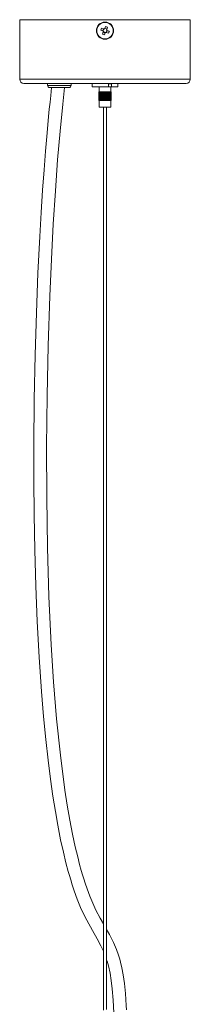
# Model space of a CAD drawing. Header units: millimetres. Extents: x -208 to 649, y -1708 to 186.
# Tile 17 of 22: x -49 to 31, y -739 to -277. Entities that reach past the tile are written whole.
import ezdxf

# ---------------------------------------------------------------- set-up
doc = ezdxf.new("R2010")
doc.units = ezdxf.units.MM

msp = doc.modelspace()

# ---------------------------------------------------------------- linework, layer by layer
at = {"color": 7, "linetype": 'Continuous', "lineweight": 15}
for p, q in [((-48.87, -276.66), (-48.87, -304.66)), ((-48.87, -276.66), (31.13, -276.66)), ((31.13, -304.66), (31.13, -276.66)), ((-10.9, -281.52), (-9.87, -281.95)), ((-9.48, -281), (-10.51, -280.57)), ((-9.58, -280.95), (-9.98, -281.91)), ((-8.59, -279.78), (-9.01, -280.81)), ((-8.02, -281.1), (-8.97, -280.7)), ((-8.16, -282.66), (-7.77, -281.71)), ((-8.06, -281.2), (-7.64, -280.17)), ((-6.84, -282.09), (-7.87, -281.66)), ((-9.68, -282.41), (-10.11, -283.44)), ((-9.72, -282.52), (-8.77, -282.91)), ((-9.16, -283.84), (-8.73, -282.81)), ((-8.27, -282.62), (-7.24, -283.04)), ((29.13, -306.66), (-46.87, -306.66)), ((-35.77, -306.66), (-35.77, -307.56)), ((-25.77, -308.56), (-34.77, -308.56)), ((-24.77, -307.56), (-24.77, -306.66)), ((-14.87, -306.66), (-14.87, -308.16)), ((-7.15, -308.26), (-14.77, -308.26)), ((-11.62, -308.26), (-11.62, -310.62)), ((-7.23, -306.76), (-5.85, -306.76)), ((-7.23, -308.16), (-7.23, -306.76)), ((-7.15, -308.16), (-2.87, -308.16)), ((-7.15, -308.26), (-7.15, -308.16)), ((-2.97, -308.26), (-7.07, -308.26)), ((-6.12, -310.62), (-6.12, -308.26)), ((-5.85, -306.76), (-5.85, -308.16)), ((-2.87, -308.16), (-2.87, -306.66)), ((-5.91, -310.62), (-11.83, -310.62)), ((-11.83, -310.62), (-11.83, -314.62)), ((-11.83, -314.62), (-11.83, -310.62)), ((-11.82, -314.62), (-11.82, -310.62)), ((-11.81, -310.62), (-11.81, -314.62)), ((-11.79, -314.62), (-11.79, -310.62)), ((-11.77, -310.62), (-11.77, -314.62)), ((-11.73, -314.62), (-11.73, -310.62)), ((-11.71, -310.62), (-11.71, -314.62)), ((-11.66, -314.62), (-11.66, -310.62)), ((-11.63, -310.62), (-11.63, -314.62)), ((-11.56, -314.62), (-11.56, -310.62)), ((-11.52, -310.62), (-11.52, -314.62)), ((-11.45, -314.62), (-11.45, -310.62)), ((-11.4, -310.62), (-11.4, -314.62)), ((-11.31, -314.62), (-11.31, -310.62)), ((-11.26, -310.62), (-11.26, -314.62)), ((-11.16, -314.62), (-11.16, -310.62)), ((-11.11, -310.62), (-11.11, -314.62)), ((-10.99, -314.62), (-10.99, -310.62)), ((-10.93, -310.62), (-10.93, -314.62)), ((-10.81, -314.62), (-10.81, -310.62)), ((-10.74, -310.62), (-10.74, -314.62)), ((-10.61, -314.62), (-10.61, -310.62)), ((-10.54, -310.62), (-10.54, -314.62)), ((-10.4, -314.62), (-10.4, -310.62)), ((-10.33, -310.62), (-10.33, -314.62)), ((-10.19, -310.62), (-10.19, -314.62)), ((-10.18, -314.62), (-10.18, -310.62)), ((-10.1, -310.62), (-10.1, -314.62)), ((-9.97, -310.62), (-9.97, -314.62)), ((-9.95, -314.62), (-9.95, -310.62)), ((-9.87, -310.62), (-9.87, -314.62)), ((-9.75, -310.62), (-9.75, -314.62)), ((-9.71, -314.62), (-9.71, -310.62)), ((-9.63, -310.62), (-9.63, -314.62)), ((-9.52, -310.62), (-9.52, -314.62)), ((-9.47, -314.62), (-9.47, -310.62)), ((-9.39, -310.62), (-9.39, -314.62)), ((-9.29, -310.62), (-9.29, -314.62)), ((-9.22, -314.62), (-9.22, -310.62)), ((-9.14, -310.62), (-9.14, -314.62)), ((-9.05, -310.62), (-9.05, -314.62)), ((-8.97, -314.62), (-8.97, -310.62)), ((-8.89, -310.62), (-8.89, -314.62)), ((-8.82, -310.62), (-8.82, -314.62)), ((-8.72, -314.62), (-8.72, -310.62)), ((-8.63, -310.62), (-8.63, -314.62)), ((-8.58, -310.62), (-8.58, -314.62)), ((-8.47, -314.62), (-8.47, -310.62)), ((-8.38, -310.62), (-8.38, -314.62)), ((-8.34, -310.62), (-8.34, -314.62)), ((-8.22, -314.62), (-8.22, -310.62)), ((-8.14, -310.62), (-8.14, -314.62)), ((-8.11, -310.62), (-8.11, -314.62)), ((-7.98, -314.62), (-7.98, -310.62)), ((-7.9, -310.62), (-7.9, -314.62)), ((-7.89, -310.62), (-7.89, -314.62)), ((-7.74, -314.62), (-7.74, -310.62)), ((-7.66, -310.62), (-7.66, -314.62)), ((-7.51, -314.62), (-7.51, -310.62)), ((-7.44, -310.62), (-7.44, -314.62)), ((-7.3, -314.62), (-7.3, -310.62)), ((-7.22, -310.62), (-7.22, -314.62)), ((-7.09, -314.62), (-7.09, -310.62)), ((-7.02, -310.62), (-7.02, -314.62)), ((-6.89, -314.62), (-6.89, -310.62)), ((-6.83, -310.62), (-6.83, -314.62)), ((-6.71, -314.62), (-6.71, -310.62)), ((-6.66, -310.62), (-6.66, -314.62)), ((-6.55, -314.62), (-6.55, -310.62)), ((-6.5, -310.62), (-6.5, -314.62)), ((-6.4, -314.62), (-6.4, -310.62)), ((-6.36, -310.62), (-6.36, -314.62)), ((-6.27, -314.62), (-6.27, -310.62)), ((-6.23, -310.62), (-6.23, -314.62)), ((-6.16, -314.62), (-6.16, -310.62)), ((-6.13, -310.62), (-6.13, -314.62)), ((-6.07, -314.62), (-6.07, -310.62)), ((-6.04, -310.62), (-6.04, -314.62)), ((-6, -314.62), (-6, -310.62)), ((-5.98, -310.62), (-5.98, -314.62)), ((-5.95, -314.62), (-5.95, -310.62)), ((-5.93, -310.62), (-5.93, -314.62)), ((-5.92, -314.62), (-5.92, -310.62)), ((-5.91, -310.62), (-5.91, -314.62)), ((-5.91, -314.62), (-5.91, -310.62)), ((-5.91, -314.62), (-11.83, -314.62)), ((-11.62, -314.62), (-11.62, -317.76)), ((-6.12, -317.76), (-11.62, -317.76)), ((-9.65, -317.76), (-9.65, -741.85)), ((-8.09, -741.65), (-8.09, -317.76)), ((-6.12, -317.76), (-6.12, -314.62))]:
    msp.add_line(p, q, dxfattribs=at)
at = {"color": 8, "linetype": 'Continuous', "lineweight": 15}
for p, q in [((-48.87, -304.66), (31.13, -304.66)), ((-35.77, -307.56), (-24.77, -307.56)), ((-14.87, -308.16), (-7.23, -308.16))]:
    msp.add_line(p, q, dxfattribs=at)
at = {"color": 7, "linetype": 'Continuous', "lineweight": 15, "flags": 128}
for points in [[(-33.89, -308.56), (-34.31, -312.2), (-34.65, -315.36), (-35, -318.64), (-35.35, -322.16), (-36.06, -329.8), (-36.8, -338.46), (-37.47, -347.11), (-38.15, -356.67), (-38.82, -367.17), (-39.46, -378.5), (-40.31, -395.8), (-41.04, -414.39), (-41.63, -434.16), (-42.05, -455.01), (-42.26, -476.8), (-42.26, -492.85), (-42.12, -509.21), (-41.82, -525.8), (-41.34, -542.54), (-40.66, -559.32), (-39.77, -576.03), (-38.66, -592.28), (-37.69, -604), (-36.65, -614.75), (-35.56, -624.55), (-34.44, -633.43), (-33.3, -641.43), (-32.16, -648.6), (-31.03, -654.98), (-29.67, -661.9), (-28.38, -667.77), (-27.19, -672.67), (-26.13, -676.71), (-25.59, -678.6), (-24.96, -680.74), (-24.23, -683.11), (-23.3, -685.9), (-21.92, -689.75), (-19.99, -694.46), (-17.44, -699.69), (-14.72, -704.56), (-12.49, -708.47), (-10.77, -711.73), (-9.65, -714.17)], [(-9.65, -701.34), (-11.15, -698.71), (-13.14, -694.94), (-14.63, -691.73), (-16.03, -688.35), (-17.28, -684.96), (-18.21, -682.21), (-18.82, -680.3), (-19.14, -679.28), (-19.4, -678.41), (-20.01, -676.31), (-20.78, -673.51), (-21.69, -669.93), (-22.82, -665.16), (-24.07, -659.32), (-25.36, -652.63), (-26.55, -645.7), (-27.65, -638.58), (-29.81, -622.1), (-31.57, -605.06), (-32.98, -587.71), (-34.1, -570.25), (-35.15, -547.68), (-35.84, -524.62), (-36.21, -501.04), (-36.26, -477.18), (-36.02, -453.29), (-35.51, -429.64), (-34.75, -406.54), (-33.99, -389.16), (-33.13, -372.63), (-32.16, -357.04), (-31.1, -342.5), (-29.97, -329.1), (-28.72, -316.28), (-27.82, -308.56)], [(-5.81, -308.26), (-5.81, -308.26), (-5.82, -308.25), (-5.84, -308.23), (-5.85, -308.21), (-5.85, -308.18), (-5.85, -308.16)], [(1.2, -741.79), (1.13, -739.76), (0.76, -734.12), (0.27, -729.34), (-0.29, -725.33), (-0.91, -722.02), (-1.54, -719.33), (-1.91, -717.98), (-2.5, -716.09), (-3.46, -713.42), (-4.89, -710.12), (-6.83, -706.32), (-8.09, -704.09)], [(-8.09, -718.33), (-7.89, -718.94), (-7.29, -721.07), (-6.51, -724.61), (-5.95, -728), (-5.47, -731.95), (-5.03, -737.2), (-4.73, -743.16)]]:
    msp.add_lwpolyline(points, dxfattribs=at)
at = {"color": 7, "linetype": 'Continuous', "lineweight": 15}
for radius in [4, 3.85]:
    msp.add_circle((-8.87, -281.81), radius, dxfattribs=at)
for centre, radius, start, end in [((2.57, -286.55), 14.38, 155.425, 159.5296), ((-8.87, -281.81), 1.01, 188.1643, 216.7904), ((-8.87, -281.81), 0.851, 104.7184, 30.2362), ((-8.87, -281.81), 1.01, 98.1643, 126.7904), ((-13.62, -293.25), 14.38, 65.425, 69.5296), ((-8.87, -281.81), 1.01, 8.1643, 36.7904), ((-20.31, -277.06), 14.38, 335.425, 339.5296), ((-4.13, -270.37), 14.38, 245.425, 249.5296), ((-8.87, -281.81), 1.01, 278.1643, 306.7904), ((-46.87, -304.66), 2, 180, 270), ((29.13, -304.66), 2, 270, 0), ((-34.77, -307.56), 1, 180, 270), ((-25.77, -307.56), 1, 270, 0), ((-14.77, -308.16), 0.1, 180, 270), ((-7.36, -308.13), 0.125, 263.3461, 348.9798), ((-7.05, -308.17), 0.0939, 175.7012, 261.7123), ((-2.97, -308.16), 0.1, 270, 0)]:
    msp.add_arc(centre, radius, start, end, dxfattribs=at)

doc.saveas('drawing.dxf')
